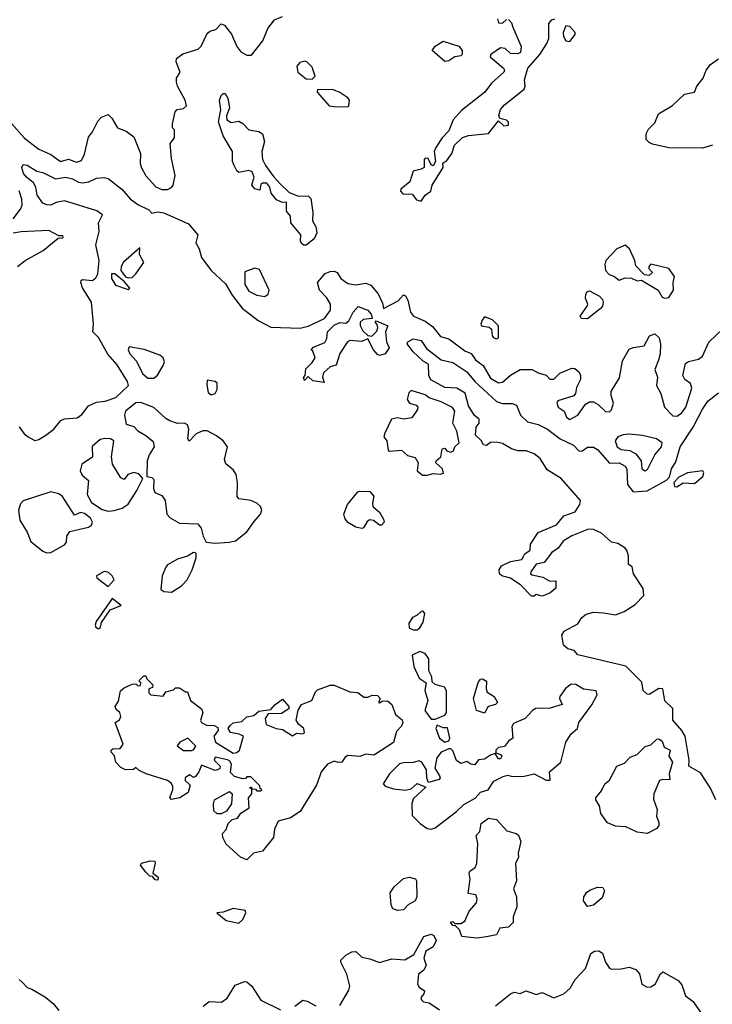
# Model space of a CAD drawing. Extents: x 2293830 to 2387798, y 66850 to 233222.
# Tile 170 of 192: x 2364518 to 2368015, y 195533 to 200500. Entities that reach past the tile are written whole.
import ezdxf

# ---------------------------------------------------------------- set-up
doc = ezdxf.new("R2010")
doc.units = 0

msp = doc.modelspace()

# ---------------------------------------------------------------- linework, layer by layer
at = {"layer": '0CON05XD'}
for points in [[(2364475.9, 199975.9), (2364542.5, 199902.5), (2364615, 199847.1), (2364675, 199820), (2364723.3, 199785), (2364765, 199796.5), (2364805, 199781.9), (2364829.7, 199790.3), (2364845, 199822.5), (2364865, 199907.5), (2364885.7, 199934.3), (2364911.7, 199988.3), (2364931.2, 200008.8), (2364965, 200022.5), (2364983.6, 200003.6), (2365012.5, 199955), (2365055, 199937.5), (2365095, 199910), (2365127.5, 199825), (2365126.7, 199775), (2365132.3, 199752.3), (2365155, 199712.5), (2365205, 199656.7), (2365235, 199643.8), (2365265, 199643.8), (2365285, 199653.3), (2365293.3, 199665), (2365302.5, 199715), (2365285, 199800), (2365277.5, 199875), (2365300, 199905), (2365300, 199945), (2365290, 199955), (2365290, 199975), (2365302.5, 200035), (2365313, 200047), (2365345, 200052.5), (2365360, 200065), (2365353.3, 200095), (2365314.1, 200164.1), (2365308.8, 200185), (2365310, 200205), (2365327.5, 200235), (2365308, 200288), (2365310, 200305), (2365342.3, 200327.7), (2365418.8, 200351.2), (2365433.6, 200366.4), (2365465, 200431.2), (2365477.3, 200442.7), (2365508.7, 200451.3), (2365535, 200478.8), (2365552, 200472), (2365586.8, 200426.8), (2365614.2, 200365), (2365635, 200338.8), (2365665, 200321.2), (2365688.3, 200321.7), (2365745, 200393.3), (2365770.8, 200455), (2365805, 200500), (2365844.4, 200515.6)], [(2366985, 200500.8), (2367000, 200485), (2367007.5, 200462.5), (2367050, 200365), (2367046.7, 200335), (2367032.3, 200327.7), (2366995, 200330), (2366969.2, 200355), (2366945, 200357.8), (2366897.1, 200325), (2366893.2, 200313.2), (2366960, 200255), (2366966, 200245), (2366962, 200235), (2366900.3, 200179.7), (2366866.2, 200135), (2366748.3, 200041.7), (2366706.7, 199995), (2366685, 199940), (2366650, 199905), (2366618, 199855), (2366610, 199835), (2366617.5, 199785), (2366605, 199762.5), (2366595, 199767.5), (2366580, 199800), (2366565, 199802), (2366560, 199795), (2366559.4, 199755), (2366545, 199745.4), (2366504.3, 199735.7), (2366487.4, 199682.6), (2366441.3, 199645), (2366440.9, 199635), (2366452.1, 199622.1), (2366499.4, 199619.4), (2366521.4, 199591.4), (2366545, 199585.4), (2366564.3, 199615.7), (2366592.8, 199635), (2366600.7, 199665), (2366655.8, 199755), (2366653.6, 199776.4), (2366675, 199790), (2366700, 199825), (2366712.9, 199867.1), (2366753.9, 199906.1), (2366783.9, 199916.1), (2366885, 199926.7), (2366935, 199990), (2366962.5, 199965), (2366985, 199967.5), (2366985, 199982.5), (2366975, 199993.8), (2366941.7, 200001.7), (2366937.5, 200017.5), (2366945, 200047.5), (2366965, 200070), (2367065, 200150), (2367070, 200165), (2367067, 200197), (2367083.3, 200255), (2367143.3, 200325), (2367179.7, 200380.3), (2367188.6, 200405), (2367189.7, 200480.3), (2367205, 200500), (2367220, 200505)], [(2366930, 200505), (2366934.6, 200484.6), (2366955, 200482.9), (2366975, 200502)], [(2367295, 200390), (2367322.2, 200425), (2367321.9, 200435), (2367295, 200465.8), (2367275, 200470), (2367262, 200435), (2367262.5, 200415), (2367275, 200394), (2367295, 200390)], [(2366665, 200290), (2366600, 200345), (2366615, 200367.5), (2366655, 200392.5), (2366735, 200367.5), (2366752.5, 200345), (2366752.5, 200325), (2366745, 200317.5), (2366715, 200313.3), (2366685, 200292.5), (2366665, 200290)], [(2365995, 200200), (2366010, 200215), (2365995, 200260), (2365967.7, 200287.7), (2365955, 200291.2), (2365932.5, 200285), (2365917.5, 200265), (2365922.5, 200235), (2365965, 200202.5), (2365995, 200200)], [(2368015, 199866.9), (2367965, 199852.7), (2367795, 199854.2), (2367713, 199873), (2367695, 199880), (2367680, 199895), (2367680, 199925), (2367691.7, 199948.3), (2367725, 199980), (2367742.5, 200025), (2367813, 200067), (2367874, 200125), (2367924.6, 200135.4), (2367935.8, 200165), (2367968.8, 200205), (2367983.9, 200246.1), (2368006.2, 200275), (2368045, 200303.1)], [(2366115, 200060), (2366175, 200062.5), (2366180, 200065), (2366182.5, 200095), (2366175, 200106.7), (2366135, 200132.5), (2366103, 200147), (2366021.7, 200148.3), (2366020, 200135), (2366080, 200065), (2366115, 200060)], [(2365952.1, 199362.1), (2365940.5, 199370.5), (2365935.4, 199385), (2365937.5, 199415), (2365886.9, 199475), (2365885, 199508.8), (2365864.4, 199535), (2365865, 199580), (2365845, 199577.5), (2365815, 199591.2), (2365788, 199625), (2365781.4, 199655), (2365765, 199675.7), (2365744.4, 199675.6), (2365735, 199668.8), (2365730, 199640), (2365705, 199647.5), (2365690, 199665), (2365702.5, 199705), (2365692.3, 199732.3), (2365675, 199739.5), (2365625, 199730), (2365615, 199737.5), (2365601.2, 199765), (2365593.1, 199785), (2365592.6, 199835), (2365545.8, 199915), (2365522, 199985), (2365533.3, 200045), (2365526.7, 200095), (2365535, 200117.5), (2365545, 200127.5), (2365555, 200127.5), (2365568.8, 200105), (2365577.5, 200055), (2365561.2, 200015), (2365563.8, 199995), (2365585, 199981.4), (2365625, 199987.8), (2365645, 199976.2), (2365675, 199944.6), (2365725.4, 199935.4), (2365743.8, 199925), (2365754.4, 199885), (2365740, 199835), (2365744.3, 199795), (2365758.1, 199765), (2365798.5, 199708.5), (2365832.4, 199672.4), (2365878.8, 199628.8), (2365925, 199610.6), (2365975, 199612), (2365988.1, 199598.1), (2365997.7, 199527.7), (2365995.9, 199485.9), (2366013.5, 199455), (2366017.6, 199425), (2366005, 199395.5), (2365965, 199363.4), (2365952.1, 199362.1)], [(2364515.9, 198445.9), (2364540.7, 198410.7), (2364560, 198395), (2364595, 198377.5), (2364615, 198382.5), (2364650, 198405), (2364690, 198435), (2364725, 198477.5), (2364743.6, 198486.4), (2364808.1, 198491.9), (2364831.7, 198508.3), (2364865, 198552.5), (2364905, 198571.2), (2364950, 198575), (2365003.3, 198595), (2365067.5, 198655), (2365061.4, 198675), (2365009.5, 198759.5), (2364963.2, 198813.2), (2364915, 198896.7), (2364887.5, 198925), (2364890, 198965), (2364881.2, 199075), (2364835, 199146.7), (2364826.7, 199175), (2364827.5, 199185), (2364835, 199188.8), (2364885.9, 199184.1), (2364902.3, 199197.7), (2364912.3, 199217.7), (2364919.4, 199285), (2364901.9, 199365), (2364918.8, 199431.2), (2364916.2, 199475), (2364936.7, 199515), (2364906.6, 199536.6), (2364745, 199585.7), (2364702.5, 199577.5), (2364675, 199564.2), (2364655, 199565.6), (2364635, 199574.6), (2364605.5, 199615), (2364598.9, 199655), (2364587.8, 199677.8), (2364552.7, 199705), (2364537.8, 199725), (2364528, 199755), (2364535, 199770), (2364555, 199765.6), (2364605, 199735.6), (2364635, 199729.4), (2364698.2, 199698.2), (2364750, 199705), (2364785, 199698.1), (2364815, 199680.4), (2364835, 199676.7), (2364867.7, 199682.3), (2364905, 199701.4), (2364945, 199704), (2364965, 199699.2), (2365033.6, 199645), (2365075, 199596.7), (2365115, 199567.2), (2365170.3, 199540.3), (2365185, 199523.8), (2365215, 199530.6), (2365245, 199526.1), (2365369.7, 199469.7), (2365416.7, 199415), (2365406.7, 199375), (2365424.2, 199345), (2365435, 199300), (2365485, 199234.2), (2365557.8, 199167.8), (2365590.6, 199110.6), (2365640.8, 199045), (2365721.9, 198981.9), (2365785, 198948.6), (2365934.3, 198944.3), (2365975, 198954.4), (2366057.3, 198992.7), (2366087.4, 199035), (2366086.4, 199065), (2366067.8, 199097.8), (2366032.2, 199135), (2366022.1, 199175), (2366060.8, 199219.2), (2366085, 199230.6), (2366105, 199231.4), (2366120, 199225), (2366140, 199195), (2366175, 199169.4), (2366215, 199162.5), (2366265, 199170.8), (2366290.3, 199160.3), (2366327, 199117), (2366349.5, 199069.5), (2366355, 199042.5), (2366428.3, 199081.8), (2366455, 199111.4), (2366465, 199106.9), (2366476.9, 199085), (2366491.1, 199025), (2366505.6, 199005), (2366565, 198978.5), (2366602, 198952), (2366642.7, 198902.7), (2366685, 198889.4), (2366765, 198828.9), (2366796.6, 198816.6), (2366818.8, 198785), (2366839.5, 198769.5), (2366858.1, 198755), (2366895, 198691.9), (2366935, 198667.8), (2366955, 198672.2), (2366995, 198706.9), (2367045, 198735.6), (2367105, 198735.7), (2367135, 198718.6), (2367175, 198706.7), (2367195, 198687.5), (2367215, 198686.7), (2367245, 198717.5), (2367305, 198742.5), (2367320.7, 198740.7), (2367342.3, 198722.3), (2367348.8, 198705), (2367348.8, 198685), (2367328.8, 198645), (2367323.3, 198615), (2367315, 198603.3), (2367235, 198577.5), (2367230, 198565), (2367235.7, 198545), (2367266.2, 198525), (2367278, 198495), (2367295, 198483.8), (2367335, 198505.8), (2367375, 198561.2), (2367395, 198572), (2367415, 198572), (2367438.3, 198558.3), (2367475, 198522.9), (2367495, 198522), (2367505, 198531.2), (2367516.2, 198565), (2367503.3, 198605), (2367503.3, 198625), (2367546.8, 198693.2), (2367561.2, 198778.8), (2367595, 198837.5), (2367615, 198846.7), (2367670, 198855), (2367697.5, 198905), (2367725, 198916.2), (2367746.7, 198895), (2367753.6, 198863.6), (2367751.2, 198815), (2367742.5, 198782.5), (2367723.8, 198736.2), (2367737.3, 198697.3), (2367732.1, 198655), (2367755.5, 198615), (2367773.6, 198545), (2367815, 198501.4), (2367835, 198500.6), (2367858.6, 198515), (2367880.5, 198545), (2367911.2, 198641.2), (2367904, 198665), (2367875.8, 198685), (2367865.7, 198705), (2367878.8, 198765), (2367894.3, 198775.7), (2367945, 198787.8), (2367965, 198803.5), (2367997.1, 198872.9), (2368104.3, 198975.7)], [(2364484.6, 199495.4), (2364522.9, 199545), (2364530, 199565), (2364528.6, 199595), (2364515, 199636.7)], [(2364507.5, 199255), (2364545, 199286.2), (2364636.7, 199335), (2364711.7, 199398.3), (2364735, 199400), (2364737.5, 199405), (2364735, 199410), (2364715, 199410), (2364665, 199436.2), (2364525, 199430.8), (2364485, 199424)], [(2365067.5, 199197.5), (2365085, 199200.4), (2365105, 199218.1), (2365144.5, 199275), (2365123.3, 199315), (2365125, 199350), (2365042.2, 199277.8), (2365029.5, 199255), (2365028.6, 199235), (2365052.7, 199202.7), (2365067.5, 199197.5)], [(2367775, 199095.3), (2367795, 199098.4), (2367819.2, 199135), (2367816.8, 199175), (2367823.4, 199205), (2367795.2, 199245.2), (2367705, 199266.9), (2367693.8, 199255), (2367693.3, 199245), (2367712.5, 199225), (2367695, 199210), (2367673, 199213), (2367629.3, 199259.3), (2367624, 199285), (2367595.8, 199345), (2367575, 199362), (2367533.3, 199345), (2367476.2, 199285), (2367472, 199265), (2367476, 199235), (2367493.3, 199215), (2367517, 199207), (2367545, 199186.2), (2367575, 199197.5), (2367606.4, 199196.4), (2367635, 199183.3), (2367657, 199187), (2367742, 199135), (2367761.1, 199101.1), (2367775, 199095.3)], [(2365755, 199103.8), (2365772.5, 199115), (2365776.7, 199135), (2365729.3, 199239.3), (2365705, 199247.5), (2365655, 199227.5), (2365654.4, 199165), (2365675, 199130), (2365715, 199110), (2365755, 199103.8)], [(2365065, 199139.2), (2365073.8, 199145), (2365047.3, 199177.3), (2364997.5, 199217.5), (2364982.3, 199217.7), (2364982, 199195), (2365000.9, 199160.9), (2365065, 199139.2)], [(2367385, 198991.2), (2367355, 198993.3), (2367346.7, 199005), (2367382.5, 199055), (2367385.8, 199065), (2367374.4, 199095), (2367375.7, 199115), (2367382.9, 199127.1), (2367395, 199131.9), (2367444.4, 199105), (2367459.4, 199089.4), (2367463.1, 199075), (2367459.4, 199055), (2367449.1, 199040.9), (2367385, 198991.2)], [(2366055, 198670), (2365998.3, 198678.3), (2365975, 198700), (2365955, 198680), (2365950, 198695), (2365960, 198705), (2365961.7, 198738.3), (2365995, 198770), (2366010, 198795), (2365998.3, 198828.3), (2365990, 198835), (2366001.7, 198848.3), (2366058.3, 198871.7), (2366067.8, 198892.2), (2366071.4, 198925), (2366105, 198958.6), (2366135, 198972.5), (2366165, 198970), (2366179.3, 198980.7), (2366201.2, 199025), (2366226, 199054), (2366275, 199034.3), (2366292.9, 199015), (2366296.7, 198993.3), (2366251.8, 198988.2), (2366236.7, 198975), (2366237.3, 198957.3), (2366250, 198930), (2366275, 198906.7), (2366295, 198903.3), (2366321.2, 198928.8), (2366326.2, 198945), (2366323.3, 198963.3), (2366312.5, 198975), (2366318.3, 198981.7), (2366376.4, 198956.4), (2366364, 198925), (2366369.2, 198875), (2366382.5, 198845), (2366363.3, 198815), (2366335, 198806.2), (2366325, 198811.2), (2366304.2, 198835), (2366275, 198890), (2366243, 198877), (2366185, 198882.5), (2366173.3, 198875), (2366133.9, 198816.1), (2366115, 198757.5), (2366085, 198748.8), (2366051.7, 198718.3), (2366047, 198697), (2366055, 198670)], [(2366925, 198889.6), (2366935, 198894.5), (2366935.6, 198955), (2366905, 198985.4), (2366865, 199001.2), (2366852.5, 198985), (2366846.2, 198965), (2366850, 198955), (2366888.9, 198948.9), (2366899.1, 198939.1), (2366903.2, 198905), (2366910.9, 198895), (2366925, 198889.6)], [(2365195, 198691.2), (2365213, 198707), (2365242, 198755), (2365248.8, 198775), (2365242, 198795), (2365225, 198808.1), (2365145.8, 198835.8), (2365070.7, 198849.3), (2365066.2, 198835), (2365074.2, 198815), (2365107, 198777), (2365137.5, 198715), (2365165, 198692.5), (2365195, 198691.2)], [(2368032.9, 196565), (2368005, 196623.1), (2367955, 196700.8), (2367896.7, 196735), (2367897.5, 196765), (2367877.3, 196885), (2367861.4, 196915), (2367815.6, 196965.6), (2367816, 197025), (2367775, 197063.8), (2367765, 197123.8), (2367745, 197125.6), (2367695, 197095.5), (2367685, 197098), (2367665, 197115.6), (2367658.2, 197158.2), (2367578.2, 197238.2), (2367335, 197296.5), (2367317.1, 197317.1), (2367285, 197325.9), (2367263.6, 197345), (2367255.6, 197394.4), (2367266.2, 197415), (2367335, 197452.5), (2367355.4, 197484.6), (2367378.3, 197501.7), (2367415, 197512), (2367465, 197507.5), (2367525, 197498.6), (2367568.8, 197515), (2367625, 197550.4), (2367669.2, 197595), (2367665, 197630), (2367616.4, 197705), (2367609.7, 197739.7), (2367592.3, 197752.3), (2367592, 197795), (2367583.8, 197823.8), (2367572.5, 197835), (2367537.4, 197857.4), (2367505, 197864.3), (2367455, 197909.2), (2367415, 197928.6), (2367390.3, 197929.7), (2367305, 197896), (2367261.3, 197868.7), (2367236.6, 197833.4), (2367205, 197812), (2367165, 197762.5), (2367125, 197753.8), (2367098, 197715), (2367096.7, 197705), (2367105, 197698.8), (2367158.6, 197688.6), (2367195, 197667.5), (2367225, 197670), (2367225, 197632.5), (2367193.6, 197606.4), (2367155, 197592.5), (2367125, 197600), (2367115, 197591.2), (2367101.4, 197591.4), (2367047.3, 197647.3), (2366995, 197682.5), (2366952.5, 197695), (2366940, 197705), (2366938.8, 197725), (2366950, 197745), (2366995, 197767.1), (2367053.6, 197776.4), (2367063.8, 197796.2), (2367067.5, 197805), (2367095.6, 197824.4), (2367096.2, 197855), (2367135, 197913.3), (2367228.2, 197951.8), (2367265, 197998), (2367323, 198017), (2367345.8, 198055), (2367349.2, 198075), (2367252.3, 198185), (2367180.1, 198230.1), (2367145.7, 198285.7), (2367115, 198310.4), (2367075, 198324.7), (2367035, 198325.4), (2367000, 198335), (2366955, 198361.5), (2366925, 198369.5), (2366895, 198366.9), (2366875, 198352.5), (2366858.8, 198355), (2366847.3, 198377.3), (2366818.8, 198405), (2366822, 198445), (2366837.5, 198465), (2366837.5, 198485), (2366814.2, 198504.2), (2366782.9, 198552.9), (2366766.2, 198616.2), (2366725, 198641.4), (2366665, 198644.4), (2366594, 198684), (2366584.3, 198705.7), (2366582.4, 198762.4), (2366555, 198777.5), (2366504.5, 198824.5), (2366473.3, 198865), (2366476.7, 198875), (2366505, 198890), (2366545, 198881.2), (2366571.4, 198841.4), (2366645, 198784), (2366705, 198770.6), (2366775, 198724.4), (2366815.6, 198675), (2366925, 198574.3), (2366955, 198564.4), (2367005, 198563.3), (2367026.3, 198556.3), (2367045.8, 198505), (2367081.4, 198471.4), (2367135, 198458.8), (2367182.5, 198435), (2367245.8, 198385), (2367313.8, 198353.8), (2367341.2, 198325), (2367356.2, 198323.8), (2367385, 198342.9), (2367415, 198342.9), (2367435, 198332.5), (2367495, 198262.7), (2367543.9, 198263.9), (2367575, 198247.8), (2367583.1, 198233.1), (2367585.6, 198155), (2367615, 198118.1), (2367685.9, 198124.1), (2367782.7, 198177.3), (2367798, 198192), (2367808.6, 198235), (2367829.6, 198270.4), (2367852.5, 198345), (2367918.1, 198445), (2367965, 198536), (2367992, 198575), (2368045, 198618.1)], [(2365485, 198607.1), (2365505, 198614.4), (2365515.4, 198635), (2365515, 198666), (2365505.3, 198675.3), (2365465, 198682.5), (2365462.3, 198657.7), (2365469.5, 198619.5), (2365485, 198607.1)], [(2366575, 198201.9), (2366605, 198211), (2366642.4, 198207.6), (2366657.3, 198212.7), (2366652.9, 198235), (2366618.9, 198265), (2366620, 198275), (2366643.3, 198295), (2366650, 198335), (2366665, 198338.8), (2366674.5, 198324.5), (2366695, 198318.9), (2366707.3, 198325), (2366714.6, 198345.4), (2366735.8, 198365), (2366725.4, 198425), (2366704.7, 198464.7), (2366715.3, 198525), (2366703, 198543), (2366645, 198572.1), (2366585, 198592.9), (2366565, 198608.2), (2366495, 198629.6), (2366481.9, 198618.1), (2366473.5, 198583.5), (2366485.5, 198565.5), (2366520, 198555), (2366527.5, 198545), (2366526.1, 198533.9), (2366497.7, 198492.3), (2366455, 198485.4), (2366425, 198490.9), (2366395.6, 198484.4), (2366360.8, 198415), (2366356.9, 198395), (2366371.6, 198375), (2366377.7, 198327.7), (2366385, 198323.8), (2366445, 198328.3), (2366475, 198302.3), (2366515, 198292.3), (2366530.2, 198265), (2366524, 198224), (2366551.9, 198201.9), (2366575, 198201.9)], [(2365505, 197858.6), (2365575, 197864), (2365608.3, 197871.7), (2365665, 197916.2), (2365700.9, 197969.1), (2365733.8, 198005), (2365740, 198025), (2365733.3, 198045), (2365715, 198061.2), (2365684.1, 198074.1), (2365625, 198083.8), (2365616.7, 198095), (2365617.5, 198165), (2365610, 198205), (2365597.8, 198227.8), (2365559.5, 198259.5), (2365551.7, 198281.7), (2365567.5, 198345), (2365544.4, 198375), (2365511.1, 198401.1), (2365465, 198425.4), (2365443.1, 198426.9), (2365409.7, 198410.3), (2365373.8, 198373.8), (2365366.7, 198385), (2365371.2, 198435), (2365365, 198456.7), (2365350, 198465), (2365315, 198463.3), (2365276.4, 198476.4), (2365255, 198487.5), (2365195, 198543.8), (2365129.3, 198569.3), (2365105, 198566.7), (2365052.5, 198525), (2365047.5, 198505), (2365055, 198460), (2365095, 198447.5), (2365115, 198426.7), (2365155, 198403.3), (2365191.7, 198371.7), (2365196.2, 198345), (2365171.2, 198305), (2365162, 198275), (2365160, 198195), (2365185, 198190), (2365195, 198180), (2365193.3, 198135), (2365200, 198115), (2365235, 198100), (2365252.5, 198075), (2365260, 198005), (2365277, 197987), (2365325, 197960), (2365417.6, 197957.6), (2365434.3, 197935), (2365444.2, 197894.2), (2365460, 197865), (2365505, 197858.6)], [(2367675, 198224.5), (2367688.2, 198231.8), (2367724.5, 198305.5), (2367758.8, 198345), (2367761.2, 198365), (2367733.3, 198385), (2367662.7, 198402.7), (2367595, 198408.9), (2367564.1, 198405.9), (2367537.5, 198395), (2367524.4, 198375), (2367535, 198346), (2367555, 198332.5), (2367597.6, 198327.6), (2367629.3, 198309.3), (2367655.8, 198275), (2367658, 198235), (2367675, 198224.5)], [(2364965, 198020.6), (2364995, 198024), (2365035, 198036), (2365065, 198056.2), (2365110, 198125), (2365140, 198185), (2365118.7, 198208.7), (2365095, 198215.5), (2365064.5, 198205.5), (2365045, 198180), (2365028.3, 198188.3), (2364987.3, 198257.3), (2364982, 198295), (2364992.5, 198375), (2364976.4, 198386.4), (2364947, 198387), (2364925, 198382.5), (2364883.6, 198346.4), (2364886.2, 198293.8), (2364832.5, 198257.5), (2364822.5, 198225), (2364832.9, 198202.9), (2364866, 198175), (2364858.8, 198105), (2364880.8, 198065), (2364935, 198030), (2364965, 198020.6)], [(2367835, 198143.3), (2367867, 198163), (2367925, 198160), (2367966.7, 198195), (2367971.2, 198215), (2367966, 198225), (2367890, 198215), (2367845, 198192.5), (2367820, 198165), (2367823.3, 198145), (2367835, 198143.3)], [(2364655, 197810), (2364675, 197812), (2364745, 197851.2), (2364753.8, 197865), (2364756, 197895), (2364771.4, 197918.6), (2364865, 197939.5), (2364880, 197950), (2364886.1, 197965), (2364876, 197986), (2364845, 198009.2), (2364825, 198014.4), (2364795, 198000), (2364733.8, 198095), (2364715, 198108), (2364675, 198118.8), (2364535, 198072.5), (2364521.7, 198058.3), (2364511.2, 198025), (2364518.9, 197975), (2364555.7, 197915), (2364575, 197867.5), (2364635, 197819.2), (2364655, 197810)], [(2366245, 197933.3), (2366215, 197940), (2366175, 197963.8), (2366158.8, 197985), (2366153.8, 198005), (2366173.3, 198055), (2366225, 198117.5), (2366235, 198122.5), (2366285, 198120), (2366306.4, 198096.4), (2366298.3, 198061.7), (2366301.2, 198045), (2366333.8, 198015), (2366355, 197980), (2366357.5, 197965), (2366345, 197950), (2366335, 197950), (2366304, 197974), (2366285, 197976.7), (2366271.4, 197968.6), (2366253, 197937), (2366245, 197933.3)], [(2365285, 197612.5), (2365335.6, 197644.4), (2365362.9, 197675), (2365389.2, 197725), (2365408.8, 197785), (2365408.3, 197808.3), (2365395, 197812.5), (2365365.9, 197794.1), (2365315, 197778.8), (2365265, 197750), (2365255, 197737.5), (2365238, 197695), (2365230, 197625), (2365245.9, 197615.9), (2365285, 197612.5)], [(2364965, 197640), (2364995.6, 197674.4), (2364985.6, 197695), (2364965, 197712.9), (2364945, 197716.4), (2364905.7, 197695), (2364907.1, 197685), (2364965, 197640)], [(2364915, 197427.5), (2364925, 197430), (2364931.7, 197458.3), (2364975, 197522.5), (2365030, 197545), (2364985, 197580), (2364904.4, 197465), (2364898.8, 197445), (2364902.5, 197435), (2364915, 197427.5)], [(2366525, 197422.5), (2366538.3, 197431.7), (2366555, 197460), (2366562.5, 197505), (2366555, 197515.7), (2366544.6, 197515.4), (2366525, 197496), (2366501.2, 197485), (2366482, 197455), (2366485, 197432.5), (2366505, 197422.5), (2366525, 197422.5)], [(2366615, 196971.2), (2366665, 196991.2), (2366673.3, 197005), (2366672.5, 197115), (2366662.5, 197132.5), (2366616.2, 197146.2), (2366600, 197160), (2366598.6, 197185), (2366582.9, 197215), (2366582.7, 197275), (2366565, 197302.5), (2366538, 197312), (2366500, 197295), (2366507, 197237), (2366535, 197177.5), (2366570, 197155), (2366563.9, 197116.1), (2366578.5, 197065), (2366563.1, 197015), (2366595, 196971.2), (2366615, 196971.2)], [(2365665, 196262), (2365632.5, 196275), (2365560.5, 196340.5), (2365543.3, 196375), (2365542.5, 196395), (2365560, 196415), (2365570, 196445), (2365590, 196465), (2365618.3, 196471.7), (2365633.6, 196496.4), (2365676.2, 196523.8), (2365672.5, 196575), (2365690, 196595), (2365690, 196620), (2365681.7, 196621.7), (2365681.7, 196628.3), (2365688.3, 196628.3), (2365690, 196620), (2365708.3, 196618.3), (2365715, 196610), (2365735, 196610), (2365740, 196615), (2365731.7, 196621.7), (2365730, 196635), (2365685, 196680), (2365665, 196680), (2365658.3, 196671.7), (2365645, 196670), (2365601.7, 196681.7), (2365583, 196703), (2365586.7, 196745), (2365579.3, 196759.3), (2365567, 196767), (2365505, 196780), (2365500, 196765), (2365530, 196735), (2365528.3, 196721.7), (2365505, 196712.5), (2365435, 196740), (2365422.5, 196705), (2365405, 196682.5), (2365395, 196677.5), (2365375, 196690), (2365354, 196675), (2365352.7, 196662.7), (2365379.3, 196639.3), (2365369.3, 196600.7), (2365325.8, 196574.2), (2365285, 196566.7), (2365276.7, 196576.7), (2365291.9, 196615), (2365291.7, 196631.7), (2365285, 196646.2), (2365265, 196661.2), (2365156.1, 196696.1), (2365121.7, 196711.7), (2365105, 196727.5), (2365092.5, 196717.5), (2365052.5, 196715), (2365028.3, 196728.3), (2365003.3, 196755), (2364997, 196787), (2364980, 196805), (2364980, 196815), (2364988.3, 196821.7), (2365025, 196823.3), (2365040.8, 196845), (2365000, 196955), (2365021.7, 196968.3), (2365028, 196985), (2365023.3, 197005), (2365005, 197020), (2365000, 197035), (2365017.3, 197062.7), (2365026.7, 197115), (2365045, 197130), (2365085, 197147.5), (2365105, 197150), (2365115, 197140), (2365128.3, 197141.7), (2365130, 197155), (2365120, 197165), (2365145, 197190), (2365155, 197190), (2365160, 197175), (2365190, 197145), (2365188.3, 197131.7), (2365170, 197125), (2365170, 197105), (2365180, 197095), (2365241.7, 197088.3), (2365255, 197110), (2365295, 197120), (2365305, 197130), (2365325, 197130), (2365355, 197110), (2365365, 197110), (2365380, 197065), (2365435, 197023.3), (2365442.9, 197005), (2365430, 196965), (2365436.2, 196955), (2365460.7, 196940.7), (2365499.2, 196939.2), (2365518.8, 196928.8), (2365520, 196915), (2365498.6, 196885), (2365505.9, 196855.9), (2365595, 196800), (2365615, 196802.5), (2365627.5, 196815), (2365647.5, 196885), (2365626.4, 196896.4), (2365582.5, 196905), (2365570, 196925), (2365580.7, 196939.3), (2365596.4, 196953.6), (2365639.7, 196960.3), (2365665, 196983.8), (2365699.3, 196990.7), (2365725, 197011.2), (2365785, 197020), (2365805.8, 197044.2), (2365845, 197072.5), (2365876.1, 197036.1), (2365877, 197023), (2365839.3, 197000.7), (2365771.7, 196998.3), (2365757.5, 196975), (2365762.5, 196945), (2365813.6, 196923.6), (2365845, 196920), (2365895, 196887.5), (2365915, 196900), (2365945, 196897.5), (2365955, 196902.5), (2365952.5, 196925), (2365925, 196946.2), (2365913.6, 196966.4), (2365923, 197017), (2365940, 197045), (2365992.5, 197065), (2366010.8, 197109.2), (2366021.4, 197118.6), (2366085, 197142.5), (2366105, 197142.5), (2366185, 197108.8), (2366225, 197106.7), (2366255, 197082.5), (2366275, 197082.5), (2366297, 197093), (2366325, 197090), (2366337.5, 197075), (2366330, 197055), (2366335, 197053.3), (2366348.3, 197061.7), (2366375, 197064), (2366396.9, 197045), (2366415.8, 196995), (2366448.9, 196968.9), (2366452, 196955), (2366445, 196936.7), (2366420.9, 196909.1), (2366405, 196854.4), (2366315, 196794.5), (2366305, 196790), (2366265, 196794.6), (2366235, 196782.5), (2366175, 196787.8), (2366160.6, 196779.4), (2366144, 196755), (2366125, 196753.1), (2366105, 196760), (2366071.9, 196745), (2366040, 196705), (2366017.9, 196642.1), (2365933.3, 196505), (2365885.6, 196474.4), (2365822.5, 196457.5), (2365803.8, 196416.2), (2365799.4, 196375), (2365743.8, 196305), (2365697.5, 196295), (2365665, 196262)], [(2366865, 197001.4), (2366824.6, 197014.6), (2366808.5, 197075), (2366833, 197157), (2366845, 197173.8), (2366855, 197175.7), (2366875, 197162.5), (2366873.1, 197125), (2366878.3, 197108.3), (2366912.5, 197085), (2366930.6, 197055), (2366920, 197045), (2366883.1, 197035), (2366865, 197001.4)], [(2366595, 196416.7), (2366615, 196423.8), (2366722.5, 196505), (2366759.5, 196540.5), (2366817.4, 196572.6), (2366845, 196603.8), (2366883.3, 196615), (2366912.1, 196657.9), (2366958.3, 196681.7), (2366981.9, 196688.1), (2367005, 196682.5), (2367065, 196683.2), (2367115, 196695.7), (2367175, 196663.5), (2367195.8, 196664.2), (2367192, 196705), (2367250, 196755), (2367274.4, 196855), (2367302.6, 196897.4), (2367333.3, 196925), (2367340.8, 196955), (2367407, 197043), (2367433.3, 197095), (2367427.5, 197115), (2367365, 197122), (2367326.3, 197146.3), (2367301.7, 197148.3), (2367273.1, 197126.9), (2367244.1, 197085.9), (2367242.5, 197075), (2367256.7, 197045), (2367196.4, 197026.4), (2367124.2, 197025.8), (2367106.7, 197015), (2367070, 196975), (2367010.5, 196949.5), (2367003.3, 196935), (2367007.5, 196875), (2366985, 196860), (2366965, 196834.2), (2366935, 196828.8), (2366922.5, 196815), (2366921.7, 196801.7), (2366945, 196793.3), (2366951.2, 196785), (2366945, 196770.8), (2366935, 196770.8), (2366918.3, 196798.3), (2366895, 196790.6), (2366865, 196770), (2366835, 196765.8), (2366815, 196740.8), (2366795, 196744), (2366775, 196757.5), (2366745, 196748), (2366722.5, 196762.5), (2366705, 196811.2), (2366695, 196821.2), (2366685, 196821.2), (2366645, 196804.3), (2366624.4, 196775.6), (2366613.3, 196725), (2366636.7, 196685), (2366640, 196675), (2366635, 196667.5), (2366581.7, 196651.7), (2366573.9, 196673.9), (2366572.5, 196715), (2366548, 196755), (2366535, 196762), (2366505, 196752.5), (2366455, 196751.9), (2366435, 196745.7), (2366384.5, 196695.5), (2366352.5, 196645), (2366363.6, 196633.6), (2366405, 196620), (2366465, 196613.3), (2366495, 196620), (2366525, 196646.7), (2366568.3, 196628.3), (2366505, 196570), (2366497.5, 196545), (2366500, 196485), (2366540, 196445), (2366575, 196420), (2366595, 196416.7)], [(2366665, 196855.5), (2366685, 196862), (2366690, 196875), (2366677.1, 196927.1), (2366655, 196928), (2366625, 196942), (2366619.4, 196925), (2366638.1, 196875), (2366665, 196855.5)], [(2365385, 196813.8), (2365395, 196817.5), (2365406.7, 196835), (2365366.4, 196876.4), (2365326.7, 196855), (2365313.6, 196836.4), (2365345, 196814.2), (2365385, 196813.8)], [(2367685, 196394.5), (2367635, 196400.8), (2367578.3, 196428.3), (2367525, 196430.8), (2367485, 196448.8), (2367452.2, 196495), (2367444.4, 196534.4), (2367426.7, 196565), (2367426.7, 196575), (2367455, 196610), (2367472.5, 196645), (2367496.1, 196663.9), (2367533.3, 196735), (2367570.7, 196749.3), (2367599.5, 196780.5), (2367635, 196793.8), (2367675, 196833.3), (2367705, 196842), (2367735, 196870), (2367745, 196872.5), (2367760.7, 196860.7), (2367770.7, 196830.7), (2367801.2, 196815), (2367795.8, 196785), (2367814.4, 196755), (2367796.1, 196695), (2367800, 196665), (2367765, 196667.6), (2367748.8, 196661.2), (2367720, 196595), (2367718.4, 196568.4), (2367735.5, 196515), (2367732.6, 196482.6), (2367745, 196450), (2367744, 196435), (2367735, 196420), (2367685, 196394.5)], [(2365535, 196493.8), (2365515, 196493.8), (2365498.3, 196508.3), (2365496.1, 196543.9), (2365501.2, 196565), (2365577, 196607), (2365590, 196595), (2365587.5, 196545), (2365562.7, 196507.3), (2365535, 196493.8)], [(2366825, 195866.7), (2366750, 195875), (2366738.3, 195908.3), (2366718.3, 195928.3), (2366705, 195930), (2366692.5, 195947.5), (2366705, 195950), (2366715, 195940), (2366745, 195940), (2366765, 195952.5), (2366787.7, 196002.3), (2366823.8, 196045), (2366826.7, 196065), (2366820, 196085), (2366782.5, 196092.5), (2366792, 196165), (2366786.7, 196195), (2366790, 196205), (2366817.3, 196222.7), (2366825.9, 196244.1), (2366831.2, 196345), (2366823.1, 196385), (2366840.4, 196405), (2366847.1, 196445), (2366885, 196472.5), (2366925.8, 196465), (2366977.3, 196407.3), (2367025, 196394.2), (2367035.4, 196385.4), (2367047.5, 196355), (2367033.8, 196295), (2367036, 196274), (2367021.4, 196245), (2367025.5, 196155), (2367011.4, 196115), (2367025.9, 196075.9), (2367028, 196025), (2367010, 195975), (2367010, 195945), (2366985, 195922.5), (2366942.7, 195917.3), (2366925, 195883.8), (2366875, 195873.8), (2366825, 195866.7)], [(2365215, 196160), (2365201.7, 196161.7), (2365188.3, 196178.3), (2365175, 196180), (2365155, 196200), (2365127.5, 196235), (2365132.5, 196245), (2365177, 196257), (2365200, 196255), (2365202.5, 196245), (2365190, 196195), (2365217.5, 196175), (2365215, 196160)], [(2366426.4, 196006.4), (2366402.5, 196015), (2366394.1, 196034.1), (2366388.6, 196095), (2366408.6, 196125), (2366455, 196168), (2366485, 196174.4), (2366515.4, 196165.4), (2366522, 196155), (2366522.9, 196075), (2366514, 196055), (2366478.8, 196035), (2366455, 196010), (2366426.4, 196006.4)], [(2367385, 196026.7), (2367364.2, 196054.2), (2367366, 196075), (2367381.9, 196098.1), (2367399.7, 196110.3), (2367435, 196123.8), (2367462.5, 196122.5), (2367470, 196105), (2367459.1, 196070.9), (2367415, 196033.8), (2367385, 196026.7)], [(2365625, 195942.5), (2365645, 195960), (2365660, 195995), (2365657, 196007), (2365595, 196016), (2365545, 195997.5), (2365512.5, 195995), (2365560, 195955), (2365625, 195942.5)], [(2366135, 195527.1), (2366180, 195605), (2366184.1, 195624.1), (2366170, 195685), (2366140, 195745), (2366140, 195755), (2366165, 195780), (2366195, 195797.5), (2366215, 195800), (2366245, 195770), (2366285, 195762.5), (2366335, 195743.3), (2366397, 195763), (2366462.7, 195757.3), (2366507.5, 195785), (2366557.5, 195875), (2366595, 195887.5), (2366609.3, 195879.3), (2366620, 195855), (2366605, 195822.5), (2366568.3, 195801.7), (2366558.8, 195765), (2366569.3, 195730.7), (2366557.5, 195705), (2366531.2, 195685), (2366526.2, 195635), (2366535, 195620), (2366561.7, 195601.7), (2366557.5, 195585), (2366543.3, 195566.7), (2366546.7, 195555), (2366556.1, 195546.1), (2366585, 195540), (2366637.5, 195505)], [(2366920, 195525), (2366995, 195586.5), (2367015, 195594.5), (2367045, 195587.3), (2367075, 195600.4), (2367125, 195582.5), (2367155, 195592.1), (2367215, 195565.2), (2367265, 195586.1), (2367297.7, 195615), (2367322.7, 195657.3), (2367375, 195714.3), (2367400.8, 195789.2), (2367419.1, 195800.9), (2367442.4, 195802.4), (2367460.9, 195790.9), (2367475.6, 195745), (2367495, 195715.7), (2367505, 195710.5), (2367555, 195711.8), (2367595, 195721.1), (2367629.3, 195709.3), (2367646.6, 195686.6), (2367658.1, 195635), (2367685, 195619.5), (2367705, 195621.1), (2367726, 195635), (2367752.7, 195687.3), (2367765, 195696.7), (2367842.3, 195652.3), (2367860.7, 195630.7), (2367878.8, 195575), (2367917.8, 195547.8), (2367960, 195485)], [(2364515, 195658.8), (2364530, 195645), (2364555, 195617.1), (2364579.2, 195609.2), (2364648.3, 195568.3), (2364687.3, 195537.3), (2364715, 195501.4)], [(2365445, 195523.3), (2365475, 195547.5), (2365537, 195543), (2365565.8, 195564.2), (2365605, 195630), (2365655, 195647.5), (2365665, 195646.7), (2365690, 195625), (2365734.6, 195554.6), (2365835, 195504.2)], [(2365907.3, 195522.7), (2365947, 195553), (2365969.5, 195549.5), (2366013.3, 195525)]]:
    msp.add_lwpolyline(points, dxfattribs=at)

doc.saveas('drawing.dxf')
